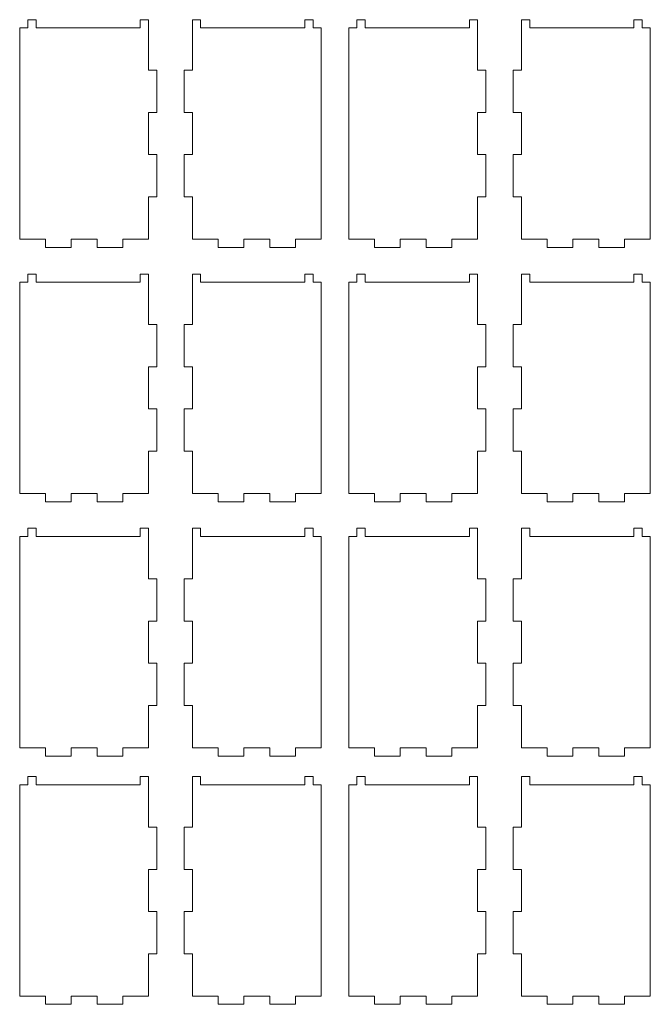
# Model space of a CAD drawing. Header units: millimetres. Extents: x -945 to 978, y -385 to 824.
# Tile 1 of 33: x -945 to -715, y -118 to 241. Entities that reach past the tile are written whole.
import ezdxf

# ---------------------------------------------------------------- set-up
doc = ezdxf.new("R2010")
doc.units = ezdxf.units.MM
doc.header["$MEASUREMENT"] = 0
doc.layers.add('Layer 1', color=7, linetype='Continuous')

msp = doc.modelspace()

# ---------------------------------------------------------------- linework, layer by layer
at = {"layer": 'Layer 1', "color": 250, "lineweight": 9}
for points in [[(-939.0746, 241.3912), (-939.0746, 241.3912), (-939.0746, 238.3911), (-939.0746, 238.3911), (-939.0746, 238.3911), (-939.0746, 238.3911), (-901.0745, 238.3911), (-901.0745, 238.3911), (-901.0745, 238.3911), (-901.0745, 238.3911), (-901.0745, 241.3912), (-901.0745, 241.3912), (-901.0745, 241.3912), (-901.0745, 241.3912), (-898.0746, 241.3912), (-898.0746, 241.3912), (-898.0746, 241.3912), (-898.0746, 241.3912), (-898.0746, 222.9912), (-898.0746, 222.9912), (-898.0746, 222.9912), (-898.0746, 222.9912), (-895.0746, 222.9912), (-895.0746, 222.9912), (-895.0746, 222.9912), (-895.0746, 222.9912), (-895.0746, 207.5911), (-895.0746, 207.5911), (-895.0746, 207.5911), (-895.0746, 207.5911), (-898.0746, 207.5911), (-898.0746, 207.5911), (-898.0746, 207.5911), (-898.0746, 207.5911), (-898.0746, 192.1912), (-898.0746, 192.1912), (-898.0746, 192.1912), (-898.0746, 192.1912), (-895.0746, 192.1912), (-895.0746, 192.1912), (-895.0746, 192.1912), (-895.0746, 192.1912), (-895.0746, 176.7912), (-895.0746, 176.7912), (-895.0746, 176.7912), (-895.0746, 176.7912), (-898.0746, 176.7912), (-898.0746, 176.7912), (-898.0746, 176.7912), (-898.0746, 176.7912), (-898.0746, 161.3911), (-898.0746, 161.3911), (-898.0746, 161.3911), (-898.0746, 161.3911), (-907.4746, 161.3911), (-907.4746, 161.3911), (-907.4746, 161.3911), (-907.4746, 161.3911), (-907.4746, 158.3912), (-907.4746, 158.3912), (-907.4746, 158.3912), (-907.4746, 158.3912), (-916.8745, 158.3912), (-916.8745, 158.3912), (-916.8745, 158.3912), (-916.8745, 158.3912), (-916.8745, 161.3911), (-916.8745, 161.3911), (-916.8745, 161.3911), (-916.8745, 161.3911), (-926.2746, 161.3911), (-926.2746, 161.3911), (-926.2746, 161.3911), (-926.2746, 161.3911), (-926.2746, 158.3912), (-926.2746, 158.3912), (-926.2746, 158.3912), (-926.2746, 158.3912), (-935.6746, 158.3912), (-935.6746, 158.3912), (-935.6746, 158.3912), (-935.6746, 158.3912), (-935.6746, 161.3911), (-935.6746, 161.3911), (-935.6746, 161.3911), (-935.6746, 161.3911), (-945.0745, 161.3911), (-945.0745, 161.3911), (-945.0745, 161.3911), (-945.0745, 161.3911), (-945.0745, 238.3911), (-945.0745, 238.3911), (-945.0745, 238.3911), (-945.0745, 238.3911), (-942.0746, 238.3911), (-942.0746, 238.3911), (-942.0746, 238.3911), (-942.0746, 238.3911), (-942.0746, 241.3912), (-942.0746, 241.3912), (-942.0746, 241.3912), (-942.0746, 241.3912), (-939.0746, 241.3912), (-939.0746, 241.3912)], [(-841.0746, 241.3912), (-841.0746, 241.3912), (-841.0746, 238.3911), (-841.0746, 238.3911), (-841.0746, 238.3911), (-841.0746, 238.3911), (-879.0745, 238.3911), (-879.0745, 238.3911), (-879.0745, 238.3911), (-879.0745, 238.3911), (-879.0745, 241.3912), (-879.0745, 241.3912), (-879.0745, 241.3912), (-879.0745, 241.3912), (-882.0746, 241.3912), (-882.0746, 241.3912), (-882.0746, 241.3912), (-882.0746, 241.3912), (-882.0746, 222.9912), (-882.0746, 222.9912), (-882.0746, 222.9912), (-882.0746, 222.9912), (-885.0746, 222.9912), (-885.0746, 222.9912), (-885.0746, 222.9912), (-885.0746, 222.9912), (-885.0746, 207.5911), (-885.0746, 207.5911), (-885.0746, 207.5911), (-885.0746, 207.5911), (-882.0746, 207.5911), (-882.0746, 207.5911), (-882.0746, 207.5911), (-882.0746, 207.5911), (-882.0746, 192.1912), (-882.0746, 192.1912), (-882.0746, 192.1912), (-882.0746, 192.1912), (-885.0746, 192.1912), (-885.0746, 192.1912), (-885.0746, 192.1912), (-885.0746, 192.1912), (-885.0746, 176.7912), (-885.0746, 176.7912), (-885.0746, 176.7912), (-885.0746, 176.7912), (-882.0746, 176.7912), (-882.0746, 176.7912), (-882.0746, 176.7912), (-882.0746, 176.7912), (-882.0746, 161.3911), (-882.0746, 161.3911), (-882.0746, 161.3911), (-882.0746, 161.3911), (-872.6746, 161.3911), (-872.6746, 161.3911), (-872.6746, 161.3911), (-872.6746, 161.3911), (-872.6746, 158.3912), (-872.6746, 158.3912), (-872.6746, 158.3912), (-872.6746, 158.3912), (-863.2745, 158.3912), (-863.2745, 158.3912), (-863.2745, 158.3912), (-863.2745, 158.3912), (-863.2745, 161.3911), (-863.2745, 161.3911), (-863.2745, 161.3911), (-863.2745, 161.3911), (-853.8746, 161.3911), (-853.8746, 161.3911), (-853.8746, 161.3911), (-853.8746, 161.3911), (-853.8746, 158.3912), (-853.8746, 158.3912), (-853.8746, 158.3912), (-853.8746, 158.3912), (-844.4746, 158.3912), (-844.4746, 158.3912), (-844.4746, 158.3912), (-844.4746, 158.3912), (-844.4746, 161.3911), (-844.4746, 161.3911), (-844.4746, 161.3911), (-844.4746, 161.3911), (-835.0745, 161.3911), (-835.0745, 161.3911), (-835.0745, 161.3911), (-835.0745, 161.3911), (-835.0745, 238.3911), (-835.0745, 238.3911), (-835.0745, 238.3911), (-835.0745, 238.3911), (-838.0745, 238.3911), (-838.0745, 238.3911), (-838.0745, 238.3911), (-838.0745, 238.3911), (-838.0745, 241.3912), (-838.0745, 241.3912), (-838.0745, 241.3912), (-838.0745, 241.3912), (-841.0746, 241.3912), (-841.0746, 241.3912)], [(-819.0746, 241.3912), (-819.0746, 241.3912), (-819.0746, 238.3911), (-819.0746, 238.3911), (-819.0746, 238.3911), (-819.0746, 238.3911), (-781.0745, 238.3911), (-781.0745, 238.3911), (-781.0745, 238.3911), (-781.0745, 238.3911), (-781.0745, 241.3912), (-781.0745, 241.3912), (-781.0745, 241.3912), (-781.0745, 241.3912), (-778.0745, 241.3912), (-778.0745, 241.3912), (-778.0745, 241.3912), (-778.0745, 241.3912), (-778.0745, 222.9912), (-778.0745, 222.9912), (-778.0745, 222.9912), (-778.0745, 222.9912), (-775.0746, 222.9912), (-775.0746, 222.9912), (-775.0746, 222.9912), (-775.0746, 222.9912), (-775.0746, 207.5911), (-775.0746, 207.5911), (-775.0746, 207.5911), (-775.0746, 207.5911), (-778.0745, 207.5911), (-778.0745, 207.5911), (-778.0745, 207.5911), (-778.0745, 207.5911), (-778.0745, 192.1912), (-778.0745, 192.1912), (-778.0745, 192.1912), (-778.0745, 192.1912), (-775.0746, 192.1912), (-775.0746, 192.1912), (-775.0746, 192.1912), (-775.0746, 192.1912), (-775.0746, 176.7912), (-775.0746, 176.7912), (-775.0746, 176.7912), (-775.0746, 176.7912), (-778.0745, 176.7912), (-778.0745, 176.7912), (-778.0745, 176.7912), (-778.0745, 176.7912), (-778.0745, 161.3911), (-778.0745, 161.3911), (-778.0745, 161.3911), (-778.0745, 161.3911), (-787.4746, 161.3911), (-787.4746, 161.3911), (-787.4746, 161.3911), (-787.4746, 161.3911), (-787.4746, 158.3912), (-787.4746, 158.3912), (-787.4746, 158.3912), (-787.4746, 158.3912), (-796.8745, 158.3912), (-796.8745, 158.3912), (-796.8745, 158.3912), (-796.8745, 158.3912), (-796.8745, 161.3911), (-796.8745, 161.3911), (-796.8745, 161.3911), (-796.8745, 161.3911), (-806.2745, 161.3911), (-806.2745, 161.3911), (-806.2745, 161.3911), (-806.2745, 161.3911), (-806.2745, 158.3912), (-806.2745, 158.3912), (-806.2745, 158.3912), (-806.2745, 158.3912), (-815.6746, 158.3912), (-815.6746, 158.3912), (-815.6746, 158.3912), (-815.6746, 158.3912), (-815.6746, 161.3911), (-815.6746, 161.3911), (-815.6746, 161.3911), (-815.6746, 161.3911), (-825.0746, 161.3911), (-825.0746, 161.3911), (-825.0746, 161.3911), (-825.0746, 161.3911), (-825.0746, 238.3911), (-825.0746, 238.3911), (-825.0746, 238.3911), (-825.0746, 238.3911), (-822.0745, 238.3911), (-822.0745, 238.3911), (-822.0745, 238.3911), (-822.0745, 238.3911), (-822.0745, 241.3912), (-822.0745, 241.3912), (-822.0745, 241.3912), (-822.0745, 241.3912), (-819.0746, 241.3912), (-819.0746, 241.3912)], [(-721.0745, 241.3912), (-721.0745, 241.3912), (-721.0745, 238.3911), (-721.0745, 238.3911), (-721.0745, 238.3911), (-721.0745, 238.3911), (-759.0745, 238.3911), (-759.0745, 238.3911), (-759.0745, 238.3911), (-759.0745, 238.3911), (-759.0745, 241.3912), (-759.0745, 241.3912), (-759.0745, 241.3912), (-759.0745, 241.3912), (-762.0746, 241.3912), (-762.0746, 241.3912), (-762.0746, 241.3912), (-762.0746, 241.3912), (-762.0746, 222.9912), (-762.0746, 222.9912), (-762.0746, 222.9912), (-762.0746, 222.9912), (-765.0745, 222.9912), (-765.0745, 222.9912), (-765.0745, 222.9912), (-765.0745, 222.9912), (-765.0745, 207.5911), (-765.0745, 207.5911), (-765.0745, 207.5911), (-765.0745, 207.5911), (-762.0746, 207.5911), (-762.0746, 207.5911), (-762.0746, 207.5911), (-762.0746, 207.5911), (-762.0746, 192.1912), (-762.0746, 192.1912), (-762.0746, 192.1912), (-762.0746, 192.1912), (-765.0745, 192.1912), (-765.0745, 192.1912), (-765.0745, 192.1912), (-765.0745, 192.1912), (-765.0745, 176.7912), (-765.0745, 176.7912), (-765.0745, 176.7912), (-765.0745, 176.7912), (-762.0746, 176.7912), (-762.0746, 176.7912), (-762.0746, 176.7912), (-762.0746, 176.7912), (-762.0746, 161.3911), (-762.0746, 161.3911), (-762.0746, 161.3911), (-762.0746, 161.3911), (-752.6745, 161.3911), (-752.6745, 161.3911), (-752.6745, 161.3911), (-752.6745, 161.3911), (-752.6745, 158.3912), (-752.6745, 158.3912), (-752.6745, 158.3912), (-752.6745, 158.3912), (-743.2745, 158.3912), (-743.2745, 158.3912), (-743.2745, 158.3912), (-743.2745, 158.3912), (-743.2745, 161.3911), (-743.2745, 161.3911), (-743.2745, 161.3911), (-743.2745, 161.3911), (-733.8746, 161.3911), (-733.8746, 161.3911), (-733.8746, 161.3911), (-733.8746, 161.3911), (-733.8746, 158.3912), (-733.8746, 158.3912), (-733.8746, 158.3912), (-733.8746, 158.3912), (-724.4745, 158.3912), (-724.4745, 158.3912), (-724.4745, 158.3912), (-724.4745, 158.3912), (-724.4745, 161.3911), (-724.4745, 161.3911), (-724.4745, 161.3911), (-724.4745, 161.3911), (-715.0745, 161.3911), (-715.0745, 161.3911), (-715.0745, 161.3911), (-715.0745, 161.3911), (-715.0745, 238.3911), (-715.0745, 238.3911), (-715.0745, 238.3911), (-715.0745, 238.3911), (-718.0746, 238.3911), (-718.0746, 238.3911), (-718.0746, 238.3911), (-718.0746, 238.3911), (-718.0746, 241.3912), (-718.0746, 241.3912), (-718.0746, 241.3912), (-718.0746, 241.3912), (-721.0745, 241.3912), (-721.0745, 241.3912)], [(-939.0746, 148.6808), (-939.0746, 148.6808), (-939.0746, 145.6809), (-939.0746, 145.6809), (-939.0746, 145.6809), (-939.0746, 145.6809), (-901.0745, 145.6809), (-901.0745, 145.6809), (-901.0745, 145.6809), (-901.0745, 145.6809), (-901.0745, 148.6808), (-901.0745, 148.6808), (-901.0745, 148.6808), (-901.0745, 148.6808), (-898.0746, 148.6808), (-898.0746, 148.6808), (-898.0746, 148.6808), (-898.0746, 148.6808), (-898.0746, 130.2808), (-898.0746, 130.2808), (-898.0746, 130.2808), (-898.0746, 130.2808), (-895.0746, 130.2808), (-895.0746, 130.2808), (-895.0746, 130.2808), (-895.0746, 130.2808), (-895.0746, 114.8809), (-895.0746, 114.8809), (-895.0746, 114.8809), (-895.0746, 114.8809), (-898.0746, 114.8809), (-898.0746, 114.8809), (-898.0746, 114.8809), (-898.0746, 114.8809), (-898.0746, 99.4808), (-898.0746, 99.4808), (-898.0746, 99.4808), (-898.0746, 99.4808), (-895.0746, 99.4808), (-895.0746, 99.4808), (-895.0746, 99.4808), (-895.0746, 99.4808), (-895.0746, 84.0808), (-895.0746, 84.0808), (-895.0746, 84.0808), (-895.0746, 84.0808), (-898.0746, 84.0808), (-898.0746, 84.0808), (-898.0746, 84.0808), (-898.0746, 84.0808), (-898.0746, 68.6809), (-898.0746, 68.6809), (-898.0746, 68.6809), (-898.0746, 68.6809), (-907.4746, 68.6809), (-907.4746, 68.6809), (-907.4746, 68.6809), (-907.4746, 68.6809), (-907.4746, 65.6808), (-907.4746, 65.6808), (-907.4746, 65.6808), (-907.4746, 65.6808), (-916.8745, 65.6808), (-916.8745, 65.6808), (-916.8745, 65.6808), (-916.8745, 65.6808), (-916.8745, 68.6809), (-916.8745, 68.6809), (-916.8745, 68.6809), (-916.8745, 68.6809), (-926.2746, 68.6809), (-926.2746, 68.6809), (-926.2746, 68.6809), (-926.2746, 68.6809), (-926.2746, 65.6808), (-926.2746, 65.6808), (-926.2746, 65.6808), (-926.2746, 65.6808), (-935.6746, 65.6808), (-935.6746, 65.6808), (-935.6746, 65.6808), (-935.6746, 65.6808), (-935.6746, 68.6809), (-935.6746, 68.6809), (-935.6746, 68.6809), (-935.6746, 68.6809), (-945.0745, 68.6809), (-945.0745, 68.6809), (-945.0745, 68.6809), (-945.0745, 68.6809), (-945.0745, 145.6809), (-945.0745, 145.6809), (-945.0745, 145.6809), (-945.0745, 145.6809), (-942.0746, 145.6809), (-942.0746, 145.6809), (-942.0746, 145.6809), (-942.0746, 145.6809), (-942.0746, 148.6808), (-942.0746, 148.6808), (-942.0746, 148.6808), (-942.0746, 148.6808), (-939.0746, 148.6808), (-939.0746, 148.6808)], [(-841.0746, 148.6808), (-841.0746, 148.6808), (-841.0746, 145.6809), (-841.0746, 145.6809), (-841.0746, 145.6809), (-841.0746, 145.6809), (-879.0745, 145.6809), (-879.0745, 145.6809), (-879.0745, 145.6809), (-879.0745, 145.6809), (-879.0745, 148.6808), (-879.0745, 148.6808), (-879.0745, 148.6808), (-879.0745, 148.6808), (-882.0746, 148.6808), (-882.0746, 148.6808), (-882.0746, 148.6808), (-882.0746, 148.6808), (-882.0746, 130.2808), (-882.0746, 130.2808), (-882.0746, 130.2808), (-882.0746, 130.2808), (-885.0746, 130.2808), (-885.0746, 130.2808), (-885.0746, 130.2808), (-885.0746, 130.2808), (-885.0746, 114.8809), (-885.0746, 114.8809), (-885.0746, 114.8809), (-885.0746, 114.8809), (-882.0746, 114.8809), (-882.0746, 114.8809), (-882.0746, 114.8809), (-882.0746, 114.8809), (-882.0746, 99.4808), (-882.0746, 99.4808), (-882.0746, 99.4808), (-882.0746, 99.4808), (-885.0746, 99.4808), (-885.0746, 99.4808), (-885.0746, 99.4808), (-885.0746, 99.4808), (-885.0746, 84.0808), (-885.0746, 84.0808), (-885.0746, 84.0808), (-885.0746, 84.0808), (-882.0746, 84.0808), (-882.0746, 84.0808), (-882.0746, 84.0808), (-882.0746, 84.0808), (-882.0746, 68.6809), (-882.0746, 68.6809), (-882.0746, 68.6809), (-882.0746, 68.6809), (-872.6746, 68.6809), (-872.6746, 68.6809), (-872.6746, 68.6809), (-872.6746, 68.6809), (-872.6746, 65.6808), (-872.6746, 65.6808), (-872.6746, 65.6808), (-872.6746, 65.6808), (-863.2745, 65.6808), (-863.2745, 65.6808), (-863.2745, 65.6808), (-863.2745, 65.6808), (-863.2745, 68.6809), (-863.2745, 68.6809), (-863.2745, 68.6809), (-863.2745, 68.6809), (-853.8746, 68.6809), (-853.8746, 68.6809), (-853.8746, 68.6809), (-853.8746, 68.6809), (-853.8746, 65.6808), (-853.8746, 65.6808), (-853.8746, 65.6808), (-853.8746, 65.6808), (-844.4746, 65.6808), (-844.4746, 65.6808), (-844.4746, 65.6808), (-844.4746, 65.6808), (-844.4746, 68.6809), (-844.4746, 68.6809), (-844.4746, 68.6809), (-844.4746, 68.6809), (-835.0745, 68.6809), (-835.0745, 68.6809), (-835.0745, 68.6809), (-835.0745, 68.6809), (-835.0745, 145.6809), (-835.0745, 145.6809), (-835.0745, 145.6809), (-835.0745, 145.6809), (-838.0745, 145.6809), (-838.0745, 145.6809), (-838.0745, 145.6809), (-838.0745, 145.6809), (-838.0745, 148.6808), (-838.0745, 148.6808), (-838.0745, 148.6808), (-838.0745, 148.6808), (-841.0746, 148.6808), (-841.0746, 148.6808)], [(-819.0746, 148.6808), (-819.0746, 148.6808), (-819.0746, 145.6809), (-819.0746, 145.6809), (-819.0746, 145.6809), (-819.0746, 145.6809), (-781.0745, 145.6809), (-781.0745, 145.6809), (-781.0745, 145.6809), (-781.0745, 145.6809), (-781.0745, 148.6808), (-781.0745, 148.6808), (-781.0745, 148.6808), (-781.0745, 148.6808), (-778.0745, 148.6808), (-778.0745, 148.6808), (-778.0745, 148.6808), (-778.0745, 148.6808), (-778.0745, 130.2808), (-778.0745, 130.2808), (-778.0745, 130.2808), (-778.0745, 130.2808), (-775.0746, 130.2808), (-775.0746, 130.2808), (-775.0746, 130.2808), (-775.0746, 130.2808), (-775.0746, 114.8809), (-775.0746, 114.8809), (-775.0746, 114.8809), (-775.0746, 114.8809), (-778.0745, 114.8809), (-778.0745, 114.8809), (-778.0745, 114.8809), (-778.0745, 114.8809), (-778.0745, 99.4808), (-778.0745, 99.4808), (-778.0745, 99.4808), (-778.0745, 99.4808), (-775.0746, 99.4808), (-775.0746, 99.4808), (-775.0746, 99.4808), (-775.0746, 99.4808), (-775.0746, 84.0808), (-775.0746, 84.0808), (-775.0746, 84.0808), (-775.0746, 84.0808), (-778.0745, 84.0808), (-778.0745, 84.0808), (-778.0745, 84.0808), (-778.0745, 84.0808), (-778.0745, 68.6809), (-778.0745, 68.6809), (-778.0745, 68.6809), (-778.0745, 68.6809), (-787.4746, 68.6809), (-787.4746, 68.6809), (-787.4746, 68.6809), (-787.4746, 68.6809), (-787.4746, 65.6808), (-787.4746, 65.6808), (-787.4746, 65.6808), (-787.4746, 65.6808), (-796.8745, 65.6808), (-796.8745, 65.6808), (-796.8745, 65.6808), (-796.8745, 65.6808), (-796.8745, 68.6809), (-796.8745, 68.6809), (-796.8745, 68.6809), (-796.8745, 68.6809), (-806.2745, 68.6809), (-806.2745, 68.6809), (-806.2745, 68.6809), (-806.2745, 68.6809), (-806.2745, 65.6808), (-806.2745, 65.6808), (-806.2745, 65.6808), (-806.2745, 65.6808), (-815.6746, 65.6808), (-815.6746, 65.6808), (-815.6746, 65.6808), (-815.6746, 65.6808), (-815.6746, 68.6809), (-815.6746, 68.6809), (-815.6746, 68.6809), (-815.6746, 68.6809), (-825.0746, 68.6809), (-825.0746, 68.6809), (-825.0746, 68.6809), (-825.0746, 68.6809), (-825.0746, 145.6809), (-825.0746, 145.6809), (-825.0746, 145.6809), (-825.0746, 145.6809), (-822.0745, 145.6809), (-822.0745, 145.6809), (-822.0745, 145.6809), (-822.0745, 145.6809), (-822.0745, 148.6808), (-822.0745, 148.6808), (-822.0745, 148.6808), (-822.0745, 148.6808), (-819.0746, 148.6808), (-819.0746, 148.6808)], [(-721.0745, 148.6808), (-721.0745, 148.6808), (-721.0745, 145.6809), (-721.0745, 145.6809), (-721.0745, 145.6809), (-721.0745, 145.6809), (-759.0745, 145.6809), (-759.0745, 145.6809), (-759.0745, 145.6809), (-759.0745, 145.6809), (-759.0745, 148.6808), (-759.0745, 148.6808), (-759.0745, 148.6808), (-759.0745, 148.6808), (-762.0746, 148.6808), (-762.0746, 148.6808), (-762.0746, 148.6808), (-762.0746, 148.6808), (-762.0746, 130.2808), (-762.0746, 130.2808), (-762.0746, 130.2808), (-762.0746, 130.2808), (-765.0745, 130.2808), (-765.0745, 130.2808), (-765.0745, 130.2808), (-765.0745, 130.2808), (-765.0745, 114.8809), (-765.0745, 114.8809), (-765.0745, 114.8809), (-765.0745, 114.8809), (-762.0746, 114.8809), (-762.0746, 114.8809), (-762.0746, 114.8809), (-762.0746, 114.8809), (-762.0746, 99.4808), (-762.0746, 99.4808), (-762.0746, 99.4808), (-762.0746, 99.4808), (-765.0745, 99.4808), (-765.0745, 99.4808), (-765.0745, 99.4808), (-765.0745, 99.4808), (-765.0745, 84.0808), (-765.0745, 84.0808), (-765.0745, 84.0808), (-765.0745, 84.0808), (-762.0746, 84.0808), (-762.0746, 84.0808), (-762.0746, 84.0808), (-762.0746, 84.0808), (-762.0746, 68.6809), (-762.0746, 68.6809), (-762.0746, 68.6809), (-762.0746, 68.6809), (-752.6745, 68.6809), (-752.6745, 68.6809), (-752.6745, 68.6809), (-752.6745, 68.6809), (-752.6745, 65.6808), (-752.6745, 65.6808), (-752.6745, 65.6808), (-752.6745, 65.6808), (-743.2745, 65.6808), (-743.2745, 65.6808), (-743.2745, 65.6808), (-743.2745, 65.6808), (-743.2745, 68.6809), (-743.2745, 68.6809), (-743.2745, 68.6809), (-743.2745, 68.6809), (-733.8746, 68.6809), (-733.8746, 68.6809), (-733.8746, 68.6809), (-733.8746, 68.6809), (-733.8746, 65.6808), (-733.8746, 65.6808), (-733.8746, 65.6808), (-733.8746, 65.6808), (-724.4745, 65.6808), (-724.4745, 65.6808), (-724.4745, 65.6808), (-724.4745, 65.6808), (-724.4745, 68.6809), (-724.4745, 68.6809), (-724.4745, 68.6809), (-724.4745, 68.6809), (-715.0745, 68.6809), (-715.0745, 68.6809), (-715.0745, 68.6809), (-715.0745, 68.6809), (-715.0745, 145.6809), (-715.0745, 145.6809), (-715.0745, 145.6809), (-715.0745, 145.6809), (-718.0746, 145.6809), (-718.0746, 145.6809), (-718.0746, 145.6809), (-718.0746, 145.6809), (-718.0746, 148.6808), (-718.0746, 148.6808), (-718.0746, 148.6808), (-718.0746, 148.6808), (-721.0745, 148.6808), (-721.0745, 148.6808)], [(-939.0746, 55.9711), (-939.0746, 55.9711), (-939.0746, 52.971), (-939.0746, 52.971), (-939.0746, 52.971), (-939.0746, 52.971), (-901.0745, 52.971), (-901.0745, 52.971), (-901.0745, 52.971), (-901.0745, 52.971), (-901.0745, 55.9711), (-901.0745, 55.9711), (-901.0745, 55.9711), (-901.0745, 55.9711), (-898.0746, 55.9711), (-898.0746, 55.9711), (-898.0746, 55.9711), (-898.0746, 55.9711), (-898.0746, 37.5711), (-898.0746, 37.5711), (-898.0746, 37.5711), (-898.0746, 37.5711), (-895.0746, 37.5711), (-895.0746, 37.5711), (-895.0746, 37.5711), (-895.0746, 37.5711), (-895.0746, 22.1711), (-895.0746, 22.1711), (-895.0746, 22.1711), (-895.0746, 22.1711), (-898.0746, 22.1711), (-898.0746, 22.1711), (-898.0746, 22.1711), (-898.0746, 22.1711), (-898.0746, 6.771), (-898.0746, 6.771), (-898.0746, 6.771), (-898.0746, 6.771), (-895.0746, 6.771), (-895.0746, 6.771), (-895.0746, 6.771), (-895.0746, 6.771), (-895.0746, -8.6289), (-895.0746, -8.6289), (-895.0746, -8.6289), (-895.0746, -8.6289), (-898.0746, -8.6289), (-898.0746, -8.6289), (-898.0746, -8.6289), (-898.0746, -8.6289), (-898.0746, -24.029), (-898.0746, -24.029), (-898.0746, -24.029), (-898.0746, -24.029), (-907.4746, -24.029), (-907.4746, -24.029), (-907.4746, -24.029), (-907.4746, -24.029), (-907.4746, -27.0289), (-907.4746, -27.0289), (-907.4746, -27.0289), (-907.4746, -27.0289), (-916.8745, -27.0289), (-916.8745, -27.0289), (-916.8745, -27.0289), (-916.8745, -27.0289), (-916.8745, -24.029), (-916.8745, -24.029), (-916.8745, -24.029), (-916.8745, -24.029), (-926.2746, -24.029), (-926.2746, -24.029), (-926.2746, -24.029), (-926.2746, -24.029), (-926.2746, -27.0289), (-926.2746, -27.0289), (-926.2746, -27.0289), (-926.2746, -27.0289), (-935.6746, -27.0289), (-935.6746, -27.0289), (-935.6746, -27.0289), (-935.6746, -27.0289), (-935.6746, -24.029), (-935.6746, -24.029), (-935.6746, -24.029), (-935.6746, -24.029), (-945.0745, -24.029), (-945.0745, -24.029), (-945.0745, -24.029), (-945.0745, -24.029), (-945.0745, 52.971), (-945.0745, 52.971), (-945.0745, 52.971), (-945.0745, 52.971), (-942.0746, 52.971), (-942.0746, 52.971), (-942.0746, 52.971), (-942.0746, 52.971), (-942.0746, 55.9711), (-942.0746, 55.9711), (-942.0746, 55.9711), (-942.0746, 55.9711), (-939.0746, 55.9711), (-939.0746, 55.9711)], [(-841.0746, 55.9711), (-841.0746, 55.9711), (-841.0746, 52.971), (-841.0746, 52.971), (-841.0746, 52.971), (-841.0746, 52.971), (-879.0745, 52.971), (-879.0745, 52.971), (-879.0745, 52.971), (-879.0745, 52.971), (-879.0745, 55.9711), (-879.0745, 55.9711), (-879.0745, 55.9711), (-879.0745, 55.9711), (-882.0746, 55.9711), (-882.0746, 55.9711), (-882.0746, 55.9711), (-882.0746, 55.9711), (-882.0746, 37.5711), (-882.0746, 37.5711), (-882.0746, 37.5711), (-882.0746, 37.5711), (-885.0746, 37.5711), (-885.0746, 37.5711), (-885.0746, 37.5711), (-885.0746, 37.5711), (-885.0746, 22.1711), (-885.0746, 22.1711), (-885.0746, 22.1711), (-885.0746, 22.1711), (-882.0746, 22.1711), (-882.0746, 22.1711), (-882.0746, 22.1711), (-882.0746, 22.1711), (-882.0746, 6.771), (-882.0746, 6.771), (-882.0746, 6.771), (-882.0746, 6.771), (-885.0746, 6.771), (-885.0746, 6.771), (-885.0746, 6.771), (-885.0746, 6.771), (-885.0746, -8.6289), (-885.0746, -8.6289), (-885.0746, -8.6289), (-885.0746, -8.6289), (-882.0746, -8.6289), (-882.0746, -8.6289), (-882.0746, -8.6289), (-882.0746, -8.6289), (-882.0746, -24.029), (-882.0746, -24.029), (-882.0746, -24.029), (-882.0746, -24.029), (-872.6746, -24.029), (-872.6746, -24.029), (-872.6746, -24.029), (-872.6746, -24.029), (-872.6746, -27.0289), (-872.6746, -27.0289), (-872.6746, -27.0289), (-872.6746, -27.0289), (-863.2745, -27.0289), (-863.2745, -27.0289), (-863.2745, -27.0289), (-863.2745, -27.0289), (-863.2745, -24.029), (-863.2745, -24.029), (-863.2745, -24.029), (-863.2745, -24.029), (-853.8746, -24.029), (-853.8746, -24.029), (-853.8746, -24.029), (-853.8746, -24.029), (-853.8746, -27.0289), (-853.8746, -27.0289), (-853.8746, -27.0289), (-853.8746, -27.0289), (-844.4746, -27.0289), (-844.4746, -27.0289), (-844.4746, -27.0289), (-844.4746, -27.0289), (-844.4746, -24.029), (-844.4746, -24.029), (-844.4746, -24.029), (-844.4746, -24.029), (-835.0745, -24.029), (-835.0745, -24.029), (-835.0745, -24.029), (-835.0745, -24.029), (-835.0745, 52.971), (-835.0745, 52.971), (-835.0745, 52.971), (-835.0745, 52.971), (-838.0745, 52.971), (-838.0745, 52.971), (-838.0745, 52.971), (-838.0745, 52.971), (-838.0745, 55.9711), (-838.0745, 55.9711), (-838.0745, 55.9711), (-838.0745, 55.9711), (-841.0746, 55.9711), (-841.0746, 55.9711)], [(-819.0746, 55.9711), (-819.0746, 55.9711), (-819.0746, 52.971), (-819.0746, 52.971), (-819.0746, 52.971), (-819.0746, 52.971), (-781.0745, 52.971), (-781.0745, 52.971), (-781.0745, 52.971), (-781.0745, 52.971), (-781.0745, 55.9711), (-781.0745, 55.9711), (-781.0745, 55.9711), (-781.0745, 55.9711), (-778.0745, 55.9711), (-778.0745, 55.9711), (-778.0745, 55.9711), (-778.0745, 55.9711), (-778.0745, 37.5711), (-778.0745, 37.5711), (-778.0745, 37.5711), (-778.0745, 37.5711), (-775.0746, 37.5711), (-775.0746, 37.5711), (-775.0746, 37.5711), (-775.0746, 37.5711), (-775.0746, 22.1711), (-775.0746, 22.1711), (-775.0746, 22.1711), (-775.0746, 22.1711), (-778.0745, 22.1711), (-778.0745, 22.1711), (-778.0745, 22.1711), (-778.0745, 22.1711), (-778.0745, 6.771), (-778.0745, 6.771), (-778.0745, 6.771), (-778.0745, 6.771), (-775.0746, 6.771), (-775.0746, 6.771), (-775.0746, 6.771), (-775.0746, 6.771), (-775.0746, -8.6289), (-775.0746, -8.6289), (-775.0746, -8.6289), (-775.0746, -8.6289), (-778.0745, -8.6289), (-778.0745, -8.6289), (-778.0745, -8.6289), (-778.0745, -8.6289), (-778.0745, -24.029), (-778.0745, -24.029), (-778.0745, -24.029), (-778.0745, -24.029), (-787.4746, -24.029), (-787.4746, -24.029), (-787.4746, -24.029), (-787.4746, -24.029), (-787.4746, -27.0289), (-787.4746, -27.0289), (-787.4746, -27.0289), (-787.4746, -27.0289), (-796.8745, -27.0289), (-796.8745, -27.0289), (-796.8745, -27.0289), (-796.8745, -27.0289), (-796.8745, -24.029), (-796.8745, -24.029), (-796.8745, -24.029), (-796.8745, -24.029), (-806.2745, -24.029), (-806.2745, -24.029), (-806.2745, -24.029), (-806.2745, -24.029), (-806.2745, -27.0289), (-806.2745, -27.0289), (-806.2745, -27.0289), (-806.2745, -27.0289), (-815.6746, -27.0289), (-815.6746, -27.0289), (-815.6746, -27.0289), (-815.6746, -27.0289), (-815.6746, -24.029), (-815.6746, -24.029), (-815.6746, -24.029), (-815.6746, -24.029), (-825.0746, -24.029), (-825.0746, -24.029), (-825.0746, -24.029), (-825.0746, -24.029), (-825.0746, 52.971), (-825.0746, 52.971), (-825.0746, 52.971), (-825.0746, 52.971), (-822.0745, 52.971), (-822.0745, 52.971), (-822.0745, 52.971), (-822.0745, 52.971), (-822.0745, 55.9711), (-822.0745, 55.9711), (-822.0745, 55.9711), (-822.0745, 55.9711), (-819.0746, 55.9711), (-819.0746, 55.9711)], [(-721.0745, 55.9711), (-721.0745, 55.9711), (-721.0745, 52.971), (-721.0745, 52.971), (-721.0745, 52.971), (-721.0745, 52.971), (-759.0745, 52.971), (-759.0745, 52.971), (-759.0745, 52.971), (-759.0745, 52.971), (-759.0745, 55.9711), (-759.0745, 55.9711), (-759.0745, 55.9711), (-759.0745, 55.9711), (-762.0746, 55.9711), (-762.0746, 55.9711), (-762.0746, 55.9711), (-762.0746, 55.9711), (-762.0746, 37.5711), (-762.0746, 37.5711), (-762.0746, 37.5711), (-762.0746, 37.5711), (-765.0745, 37.5711), (-765.0745, 37.5711), (-765.0745, 37.5711), (-765.0745, 37.5711), (-765.0745, 22.1711), (-765.0745, 22.1711), (-765.0745, 22.1711), (-765.0745, 22.1711), (-762.0746, 22.1711), (-762.0746, 22.1711), (-762.0746, 22.1711), (-762.0746, 22.1711), (-762.0746, 6.771), (-762.0746, 6.771), (-762.0746, 6.771), (-762.0746, 6.771), (-765.0745, 6.771), (-765.0745, 6.771), (-765.0745, 6.771), (-765.0745, 6.771), (-765.0745, -8.6289), (-765.0745, -8.6289), (-765.0745, -8.6289), (-765.0745, -8.6289), (-762.0746, -8.6289), (-762.0746, -8.6289), (-762.0746, -8.6289), (-762.0746, -8.6289), (-762.0746, -24.029), (-762.0746, -24.029), (-762.0746, -24.029), (-762.0746, -24.029), (-752.6745, -24.029), (-752.6745, -24.029), (-752.6745, -24.029), (-752.6745, -24.029), (-752.6745, -27.0289), (-752.6745, -27.0289), (-752.6745, -27.0289), (-752.6745, -27.0289), (-743.2745, -27.0289), (-743.2745, -27.0289), (-743.2745, -27.0289), (-743.2745, -27.0289), (-743.2745, -24.029), (-743.2745, -24.029), (-743.2745, -24.029), (-743.2745, -24.029), (-733.8746, -24.029), (-733.8746, -24.029), (-733.8746, -24.029), (-733.8746, -24.029), (-733.8746, -27.0289), (-733.8746, -27.0289), (-733.8746, -27.0289), (-733.8746, -27.0289), (-724.4745, -27.0289), (-724.4745, -27.0289), (-724.4745, -27.0289), (-724.4745, -27.0289), (-724.4745, -24.029), (-724.4745, -24.029), (-724.4745, -24.029), (-724.4745, -24.029), (-715.0745, -24.029), (-715.0745, -24.029), (-715.0745, -24.029), (-715.0745, -24.029), (-715.0745, 52.971), (-715.0745, 52.971), (-715.0745, 52.971), (-715.0745, 52.971), (-718.0746, 52.971), (-718.0746, 52.971), (-718.0746, 52.971), (-718.0746, 52.971), (-718.0746, 55.9711), (-718.0746, 55.9711), (-718.0746, 55.9711), (-718.0746, 55.9711), (-721.0745, 55.9711), (-721.0745, 55.9711)], [(-939.0746, -34.5423), (-939.0746, -34.5423), (-939.0746, -37.5424), (-939.0746, -37.5424), (-939.0746, -37.5424), (-939.0746, -37.5424), (-901.0745, -37.5424), (-901.0745, -37.5424), (-901.0745, -37.5424), (-901.0745, -37.5424), (-901.0745, -34.5423), (-901.0745, -34.5423), (-901.0745, -34.5423), (-901.0745, -34.5423), (-898.0746, -34.5423), (-898.0746, -34.5423), (-898.0746, -34.5423), (-898.0746, -34.5423), (-898.0746, -52.9423), (-898.0746, -52.9423), (-898.0746, -52.9423), (-898.0746, -52.9423), (-895.0746, -52.9423), (-895.0746, -52.9423), (-895.0746, -52.9423), (-895.0746, -52.9423), (-895.0746, -68.3424), (-895.0746, -68.3424), (-895.0746, -68.3424), (-895.0746, -68.3424), (-898.0746, -68.3424), (-898.0746, -68.3424), (-898.0746, -68.3424), (-898.0746, -68.3424), (-898.0746, -83.7423), (-898.0746, -83.7423), (-898.0746, -83.7423), (-898.0746, -83.7423), (-895.0746, -83.7423), (-895.0746, -83.7423), (-895.0746, -83.7423), (-895.0746, -83.7423), (-895.0746, -99.1423), (-895.0746, -99.1423), (-895.0746, -99.1423), (-895.0746, -99.1423), (-898.0746, -99.1423), (-898.0746, -99.1423), (-898.0746, -99.1423), (-898.0746, -99.1423), (-898.0746, -114.5424), (-898.0746, -114.5424), (-898.0746, -114.5424), (-898.0746, -114.5424), (-907.4746, -114.5424), (-907.4746, -114.5424), (-907.4746, -114.5424), (-907.4746, -114.5424), (-907.4746, -117.5423), (-907.4746, -117.5423), (-907.4746, -117.5423), (-907.4746, -117.5423), (-916.8745, -117.5423), (-916.8745, -117.5423), (-916.8745, -117.5423), (-916.8745, -117.5423), (-916.8745, -114.5424), (-916.8745, -114.5424), (-916.8745, -114.5424), (-916.8745, -114.5424), (-926.2746, -114.5424), (-926.2746, -114.5424), (-926.2746, -114.5424), (-926.2746, -114.5424), (-926.2746, -117.5423), (-926.2746, -117.5423), (-926.2746, -117.5423), (-926.2746, -117.5423), (-935.6746, -117.5423), (-935.6746, -117.5423), (-935.6746, -117.5423), (-935.6746, -117.5423), (-935.6746, -114.5424), (-935.6746, -114.5424), (-935.6746, -114.5424), (-935.6746, -114.5424), (-945.0745, -114.5424), (-945.0745, -114.5424), (-945.0745, -114.5424), (-945.0745, -114.5424), (-945.0745, -37.5424), (-945.0745, -37.5424), (-945.0745, -37.5424), (-945.0745, -37.5424), (-942.0746, -37.5424), (-942.0746, -37.5424), (-942.0746, -37.5424), (-942.0746, -37.5424), (-942.0746, -34.5423), (-942.0746, -34.5423), (-942.0746, -34.5423), (-942.0746, -34.5423), (-939.0746, -34.5423), (-939.0746, -34.5423)], [(-841.0746, -34.5423), (-841.0746, -34.5423), (-841.0746, -37.5424), (-841.0746, -37.5424), (-841.0746, -37.5424), (-841.0746, -37.5424), (-879.0745, -37.5424), (-879.0745, -37.5424), (-879.0745, -37.5424), (-879.0745, -37.5424), (-879.0745, -34.5423), (-879.0745, -34.5423), (-879.0745, -34.5423), (-879.0745, -34.5423), (-882.0746, -34.5423), (-882.0746, -34.5423), (-882.0746, -34.5423), (-882.0746, -34.5423), (-882.0746, -52.9423), (-882.0746, -52.9423), (-882.0746, -52.9423), (-882.0746, -52.9423), (-885.0746, -52.9423), (-885.0746, -52.9423), (-885.0746, -52.9423), (-885.0746, -52.9423), (-885.0746, -68.3424), (-885.0746, -68.3424), (-885.0746, -68.3424), (-885.0746, -68.3424), (-882.0746, -68.3424), (-882.0746, -68.3424), (-882.0746, -68.3424), (-882.0746, -68.3424), (-882.0746, -83.7423), (-882.0746, -83.7423), (-882.0746, -83.7423), (-882.0746, -83.7423), (-885.0746, -83.7423), (-885.0746, -83.7423), (-885.0746, -83.7423), (-885.0746, -83.7423), (-885.0746, -99.1423), (-885.0746, -99.1423), (-885.0746, -99.1423), (-885.0746, -99.1423), (-882.0746, -99.1423), (-882.0746, -99.1423), (-882.0746, -99.1423), (-882.0746, -99.1423), (-882.0746, -114.5424), (-882.0746, -114.5424), (-882.0746, -114.5424), (-882.0746, -114.5424), (-872.6746, -114.5424), (-872.6746, -114.5424), (-872.6746, -114.5424), (-872.6746, -114.5424), (-872.6746, -117.5423), (-872.6746, -117.5423), (-872.6746, -117.5423), (-872.6746, -117.5423), (-863.2745, -117.5423), (-863.2745, -117.5423), (-863.2745, -117.5423), (-863.2745, -117.5423), (-863.2745, -114.5424), (-863.2745, -114.5424), (-863.2745, -114.5424), (-863.2745, -114.5424), (-853.8746, -114.5424), (-853.8746, -114.5424), (-853.8746, -114.5424), (-853.8746, -114.5424), (-853.8746, -117.5423), (-853.8746, -117.5423), (-853.8746, -117.5423), (-853.8746, -117.5423), (-844.4746, -117.5423), (-844.4746, -117.5423), (-844.4746, -117.5423), (-844.4746, -117.5423), (-844.4746, -114.5424), (-844.4746, -114.5424), (-844.4746, -114.5424), (-844.4746, -114.5424), (-835.0745, -114.5424), (-835.0745, -114.5424), (-835.0745, -114.5424), (-835.0745, -114.5424), (-835.0745, -37.5424), (-835.0745, -37.5424), (-835.0745, -37.5424), (-835.0745, -37.5424), (-838.0745, -37.5424), (-838.0745, -37.5424), (-838.0745, -37.5424), (-838.0745, -37.5424), (-838.0745, -34.5423), (-838.0745, -34.5423), (-838.0745, -34.5423), (-838.0745, -34.5423), (-841.0746, -34.5423), (-841.0746, -34.5423)], [(-819.0746, -34.5423), (-819.0746, -34.5423), (-819.0746, -37.5424), (-819.0746, -37.5424), (-819.0746, -37.5424), (-819.0746, -37.5424), (-781.0745, -37.5424), (-781.0745, -37.5424), (-781.0745, -37.5424), (-781.0745, -37.5424), (-781.0745, -34.5423), (-781.0745, -34.5423), (-781.0745, -34.5423), (-781.0745, -34.5423), (-778.0745, -34.5423), (-778.0745, -34.5423), (-778.0745, -34.5423), (-778.0745, -34.5423), (-778.0745, -52.9423), (-778.0745, -52.9423), (-778.0745, -52.9423), (-778.0745, -52.9423), (-775.0746, -52.9423), (-775.0746, -52.9423), (-775.0746, -52.9423), (-775.0746, -52.9423), (-775.0746, -68.3424), (-775.0746, -68.3424), (-775.0746, -68.3424), (-775.0746, -68.3424), (-778.0745, -68.3424), (-778.0745, -68.3424), (-778.0745, -68.3424), (-778.0745, -68.3424), (-778.0745, -83.7423), (-778.0745, -83.7423), (-778.0745, -83.7423), (-778.0745, -83.7423), (-775.0746, -83.7423), (-775.0746, -83.7423), (-775.0746, -83.7423), (-775.0746, -83.7423), (-775.0746, -99.1423), (-775.0746, -99.1423), (-775.0746, -99.1423), (-775.0746, -99.1423), (-778.0745, -99.1423), (-778.0745, -99.1423), (-778.0745, -99.1423), (-778.0745, -99.1423), (-778.0745, -114.5424), (-778.0745, -114.5424), (-778.0745, -114.5424), (-778.0745, -114.5424), (-787.4746, -114.5424), (-787.4746, -114.5424), (-787.4746, -114.5424), (-787.4746, -114.5424), (-787.4746, -117.5423), (-787.4746, -117.5423), (-787.4746, -117.5423), (-787.4746, -117.5423), (-796.8745, -117.5423), (-796.8745, -117.5423), (-796.8745, -117.5423), (-796.8745, -117.5423), (-796.8745, -114.5424), (-796.8745, -114.5424), (-796.8745, -114.5424), (-796.8745, -114.5424), (-806.2745, -114.5424), (-806.2745, -114.5424), (-806.2745, -114.5424), (-806.2745, -114.5424), (-806.2745, -117.5423), (-806.2745, -117.5423), (-806.2745, -117.5423), (-806.2745, -117.5423), (-815.6746, -117.5423), (-815.6746, -117.5423), (-815.6746, -117.5423), (-815.6746, -117.5423), (-815.6746, -114.5424), (-815.6746, -114.5424), (-815.6746, -114.5424), (-815.6746, -114.5424), (-825.0746, -114.5424), (-825.0746, -114.5424), (-825.0746, -114.5424), (-825.0746, -114.5424), (-825.0746, -37.5424), (-825.0746, -37.5424), (-825.0746, -37.5424), (-825.0746, -37.5424), (-822.0745, -37.5424), (-822.0745, -37.5424), (-822.0745, -37.5424), (-822.0745, -37.5424), (-822.0745, -34.5423), (-822.0745, -34.5423), (-822.0745, -34.5423), (-822.0745, -34.5423), (-819.0746, -34.5423), (-819.0746, -34.5423)], [(-721.0745, -34.5423), (-721.0745, -34.5423), (-721.0745, -37.5424), (-721.0745, -37.5424), (-721.0745, -37.5424), (-721.0745, -37.5424), (-759.0745, -37.5424), (-759.0745, -37.5424), (-759.0745, -37.5424), (-759.0745, -37.5424), (-759.0745, -34.5423), (-759.0745, -34.5423), (-759.0745, -34.5423), (-759.0745, -34.5423), (-762.0746, -34.5423), (-762.0746, -34.5423), (-762.0746, -34.5423), (-762.0746, -34.5423), (-762.0746, -52.9423), (-762.0746, -52.9423), (-762.0746, -52.9423), (-762.0746, -52.9423), (-765.0745, -52.9423), (-765.0745, -52.9423), (-765.0745, -52.9423), (-765.0745, -52.9423), (-765.0745, -68.3424), (-765.0745, -68.3424), (-765.0745, -68.3424), (-765.0745, -68.3424), (-762.0746, -68.3424), (-762.0746, -68.3424), (-762.0746, -68.3424), (-762.0746, -68.3424), (-762.0746, -83.7423), (-762.0746, -83.7423), (-762.0746, -83.7423), (-762.0746, -83.7423), (-765.0745, -83.7423), (-765.0745, -83.7423), (-765.0745, -83.7423), (-765.0745, -83.7423), (-765.0745, -99.1423), (-765.0745, -99.1423), (-765.0745, -99.1423), (-765.0745, -99.1423), (-762.0746, -99.1423), (-762.0746, -99.1423), (-762.0746, -99.1423), (-762.0746, -99.1423), (-762.0746, -114.5424), (-762.0746, -114.5424), (-762.0746, -114.5424), (-762.0746, -114.5424), (-752.6745, -114.5424), (-752.6745, -114.5424), (-752.6745, -114.5424), (-752.6745, -114.5424), (-752.6745, -117.5423), (-752.6745, -117.5423), (-752.6745, -117.5423), (-752.6745, -117.5423), (-743.2745, -117.5423), (-743.2745, -117.5423), (-743.2745, -117.5423), (-743.2745, -117.5423), (-743.2745, -114.5424), (-743.2745, -114.5424), (-743.2745, -114.5424), (-743.2745, -114.5424), (-733.8746, -114.5424), (-733.8746, -114.5424), (-733.8746, -114.5424), (-733.8746, -114.5424), (-733.8746, -117.5423), (-733.8746, -117.5423), (-733.8746, -117.5423), (-733.8746, -117.5423), (-724.4745, -117.5423), (-724.4745, -117.5423), (-724.4745, -117.5423), (-724.4745, -117.5423), (-724.4745, -114.5424), (-724.4745, -114.5424), (-724.4745, -114.5424), (-724.4745, -114.5424), (-715.0745, -114.5424), (-715.0745, -114.5424), (-715.0745, -114.5424), (-715.0745, -114.5424), (-715.0745, -37.5424), (-715.0745, -37.5424), (-715.0745, -37.5424), (-715.0745, -37.5424), (-718.0746, -37.5424), (-718.0746, -37.5424), (-718.0746, -37.5424), (-718.0746, -37.5424), (-718.0746, -34.5423), (-718.0746, -34.5423), (-718.0746, -34.5423), (-718.0746, -34.5423), (-721.0745, -34.5423), (-721.0745, -34.5423)]]:
    msp.add_open_spline(points, degree=3, knots=[0, 0, 0, 0, 0.03703704, 0.03703704, 0.03703704, 0.03703704, 0.07407407, 0.07407407, 0.07407407, 0.07407407, 0.11111111, 0.11111111, 0.11111111, 0.11111111, 0.14814815, 0.14814815, 0.14814815, 0.14814815, 0.18518519, 0.18518519, 0.18518519, 0.18518519, 0.22222222, 0.22222222, 0.22222222, 0.22222222, 0.25925926, 0.25925926, 0.25925926, 0.25925926, 0.2962963, 0.2962963, 0.2962963, 0.2962963, 0.33333333, 0.33333333, 0.33333333, 0.33333333, 0.37037037, 0.37037037, 0.37037037, 0.37037037, 0.40740741, 0.40740741, 0.40740741, 0.40740741, 0.44444444, 0.44444444, 0.44444444, 0.44444444, 0.48148148, 0.48148148, 0.48148148, 0.48148148, 0.51851852, 0.51851852, 0.51851852, 0.51851852, 0.55555556, 0.55555556, 0.55555556, 0.55555556, 0.59259259, 0.59259259, 0.59259259, 0.59259259, 0.62962963, 0.62962963, 0.62962963, 0.62962963, 0.66666667, 0.66666667, 0.66666667, 0.66666667, 0.7037037, 0.7037037, 0.7037037, 0.7037037, 0.74074074, 0.74074074, 0.74074074, 0.74074074, 0.77777778, 0.77777778, 0.77777778, 0.77777778, 0.81481481, 0.81481481, 0.81481481, 0.81481481, 0.85185185, 0.85185185, 0.85185185, 0.85185185, 0.88888889, 0.88888889, 0.88888889, 0.88888889, 0.92592593, 0.92592593, 0.92592593, 0.92592593, 1, 1, 1, 1], dxfattribs=at)

doc.saveas('drawing.dxf')
